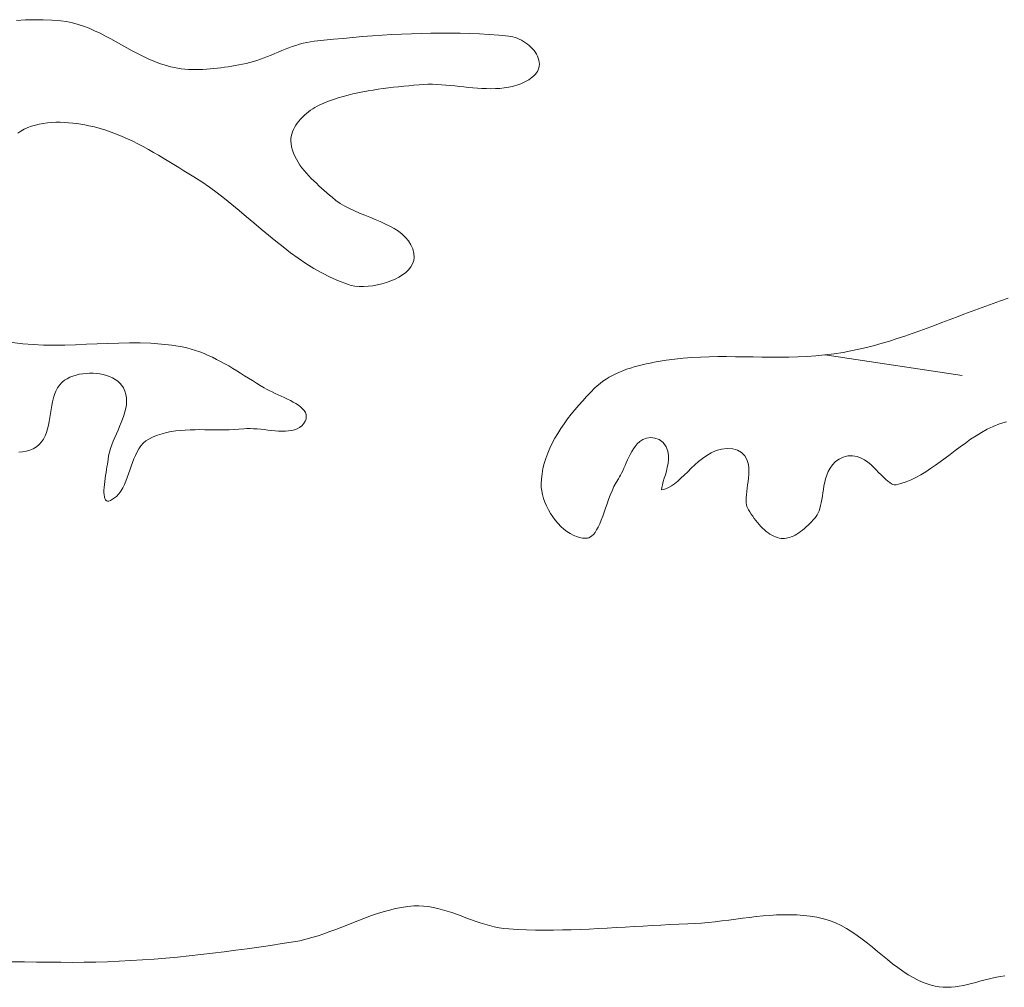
# Model space of a CAD drawing. Header units: inches. Extents: x -12 to 23, y -13.2 to 21.7.
# Tile 20 of 75: x 2.1 to 5.3, y -12.7 to -9.5. Entities that reach past the tile are written whole.
import ezdxf

# ---------------------------------------------------------------- set-up
doc = ezdxf.new("R2010")
doc.units = ezdxf.units.IN
doc.header["$MEASUREMENT"] = 0
doc.layers.get('0').update_dxf_attribs({"lineweight": 0})

msp = doc.modelspace()

# ---------------------------------------------------------------- linework, layer by layer
at = {"color": 7, "linetype": 'Continuous', "lineweight": 0}
for p, q in [((5.2745, -10.4655), (5.2504, -10.4742)), ((5.2991, -10.4569), (5.2745, -10.4655)), ((5.3238, -10.4482), (5.2991, -10.4569)), ((5.1782, -10.5012), (5.154, -10.5104)), ((5.2023, -10.492), (5.1782, -10.5012)), ((5.2264, -10.483), (5.2023, -10.492)), ((5.2504, -10.4742), (5.2264, -10.483)), ((5.1056, -10.529), (5.0812, -10.5382)), ((5.1298, -10.5197), (5.1056, -10.529)), ((5.154, -10.5104), (5.1298, -10.5197)), ((5.0076, -10.5651), (4.9829, -10.5736)), ((5.0323, -10.5563), (5.0076, -10.5651)), ((5.0568, -10.5473), (5.0323, -10.5563)), ((5.0812, -10.5382), (5.0568, -10.5473)), ((4.9077, -10.5973), (4.8824, -10.6044)), ((4.9329, -10.5898), (4.9077, -10.5973)), ((4.958, -10.5818), (4.9329, -10.5898)), ((4.9829, -10.5736), (4.958, -10.5818)), ((4.779, -10.6275), (4.7492, -10.6321)), ((4.8052, -10.6226), (4.779, -10.6275)), ((4.8311, -10.6171), (4.8052, -10.6226)), ((4.8569, -10.611), (4.8311, -10.6171)), ((4.8824, -10.6044), (4.8569, -10.611)), ((4.142, -10.6623), (4.1288, -10.6651)), ((4.1553, -10.6597), (4.142, -10.6623)), ((4.1686, -10.6573), (4.1553, -10.6597)), ((4.1819, -10.655), (4.1686, -10.6573)), ((4.195, -10.653), (4.1819, -10.655)), ((4.2231, -10.6492), (4.195, -10.653)), ((4.2512, -10.6463), (4.2231, -10.6492)), ((4.2795, -10.6441), (4.2512, -10.6463)), ((4.308, -10.6426), (4.2795, -10.6441)), ((4.3366, -10.6417), (4.308, -10.6426)), ((4.3654, -10.6413), (4.3366, -10.6417)), ((4.3943, -10.6412), (4.3654, -10.6413)), ((4.4234, -10.6414), (4.3943, -10.6412)), ((4.4526, -10.6417), (4.4234, -10.6414)), ((4.4819, -10.6421), (4.4526, -10.6417)), ((4.5114, -10.6426), (4.4819, -10.6421)), ((4.5409, -10.6428), (4.5114, -10.6426)), ((4.5705, -10.6429), (4.5409, -10.6428)), ((4.6001, -10.6426), (4.5705, -10.6429)), ((4.6299, -10.6418), (4.6001, -10.6426)), ((4.6597, -10.6405), (4.6299, -10.6418)), ((4.6895, -10.6385), (4.6597, -10.6405)), ((4.7194, -10.6358), (4.6895, -10.6385)), ((4.7492, -10.6321), (4.7194, -10.6358)), ((4.0404, -10.6926), (4.0288, -10.6978)), ((4.0523, -10.6877), (4.0404, -10.6926)), ((4.0645, -10.6832), (4.0523, -10.6877)), ((4.077, -10.679), (4.0645, -10.6832)), ((4.0897, -10.6751), (4.077, -10.679)), ((4.1026, -10.6715), (4.0897, -10.6751)), ((4.1156, -10.6682), (4.1026, -10.6715)), ((4.1288, -10.6651), (4.1156, -10.6682)), ((3.9863, -10.7226), (3.9767, -10.7298)), ((3.9963, -10.7158), (3.9863, -10.7226)), ((4.0067, -10.7094), (3.9963, -10.7158)), ((4.0176, -10.7035), (4.0067, -10.7094)), ((4.0288, -10.6978), (4.0176, -10.7035)), ((3.9457, -10.7591), (3.9324, -10.773)), ((3.9588, -10.7458), (3.9457, -10.7591)), ((3.9676, -10.7375), (3.9588, -10.7458)), ((3.9767, -10.7298), (3.9676, -10.7375)), ((3.9193, -10.7872), (3.9064, -10.8017)), ((3.9324, -10.773), (3.9193, -10.7872)), ((3.8938, -10.8166), (3.8815, -10.8317)), ((3.9064, -10.8017), (3.8938, -10.8166)), ((3.8697, -10.8471), (3.8583, -10.8628)), ((3.8815, -10.8317), (3.8697, -10.8471)), ((5.3068, -10.8595), (5.3184, -10.8569)), ((3.8475, -10.8786), (3.8372, -10.8947)), ((3.8583, -10.8628), (3.8475, -10.8786)), ((5.2181, -10.9028), (5.2364, -10.8917)), ((5.2364, -10.8917), (5.2554, -10.8813)), ((5.2554, -10.8813), (5.2749, -10.8718)), ((5.2749, -10.8718), (5.2954, -10.8632)), ((5.2954, -10.8632), (5.3068, -10.8595)), ((3.8277, -10.911), (3.8189, -10.9274)), ((3.8372, -10.8947), (3.8277, -10.911)), ((4.0996, -10.9295), (4.1079, -10.9218)), ((4.1079, -10.9218), (4.118, -10.9151)), ((4.118, -10.9151), (4.1302, -10.9103)), ((4.1302, -10.9103), (4.1438, -10.9085)), ((4.1438, -10.9085), (4.1577, -10.9103)), ((4.1577, -10.9103), (4.1715, -10.9154)), ((4.1715, -10.9154), (4.1853, -10.9252)), ((5.1829, -10.9267), (5.2003, -10.9145)), ((5.2003, -10.9145), (5.2181, -10.9028)), ((3.811, -10.9439), (3.8038, -10.9606)), ((3.8189, -10.9274), (3.811, -10.9439)), ((4.0763, -10.9642), (4.0813, -10.9551)), ((4.0813, -10.9551), (4.0866, -10.9462)), ((4.0866, -10.9462), (4.0927, -10.9377)), ((4.0927, -10.9377), (4.0996, -10.9295)), ((4.1853, -10.9252), (4.1955, -10.9389)), ((4.1955, -10.9389), (4.2009, -10.9537)), ((4.2009, -10.9537), (4.2029, -10.9679)), ((4.3441, -10.9589), (4.3601, -10.9518)), ((4.3601, -10.9518), (4.3774, -10.9469)), ((4.3774, -10.9469), (4.3959, -10.9448)), ((4.3959, -10.9448), (4.4154, -10.9461)), ((4.4154, -10.9461), (4.4303, -10.9501)), ((4.4303, -10.9501), (4.444, -10.958)), ((5.1327, -10.9641), (5.1492, -10.9516)), ((5.1492, -10.9516), (5.1659, -10.939)), ((5.1659, -10.939), (5.1829, -10.9267)), ((3.7977, -10.9774), (3.7924, -10.9942)), ((3.8038, -10.9606), (3.7977, -10.9774)), ((4.0633, -10.992), (4.0674, -10.9827)), ((4.0674, -10.9827), (4.0718, -10.9734)), ((4.0718, -10.9734), (4.0763, -10.9642)), ((4.2027, -10.9814), (4.2011, -10.9944)), ((4.2029, -10.9679), (4.2027, -10.9814)), ((4.2897, -10.9989), (4.3022, -10.9879)), ((4.3022, -10.9879), (4.3153, -10.9773)), ((4.3153, -10.9773), (4.3292, -10.9675)), ((4.3292, -10.9675), (4.3441, -10.9589)), ((4.444, -10.958), (4.4547, -10.969)), ((4.4547, -10.969), (4.4617, -10.9816)), ((4.4617, -10.9816), (4.4657, -10.9942)), ((4.7441, -10.9983), (4.754, -10.9882)), ((4.754, -10.9882), (4.7659, -10.9797)), ((4.7659, -10.9797), (4.7799, -10.973)), ((4.7799, -10.973), (4.7951, -10.969)), ((4.7951, -10.969), (4.8107, -10.9685)), ((4.8107, -10.9685), (4.8253, -10.9712)), ((4.8253, -10.9712), (4.8385, -10.9762)), ((4.8385, -10.9762), (4.8502, -10.9827)), ((4.8502, -10.9827), (4.8608, -10.9901)), ((5.0842, -11.0002), (5.1002, -10.9885)), ((5.1002, -10.9885), (5.1164, -10.9764)), ((5.1164, -10.9764), (5.1327, -10.9641)), ((3.7882, -11.0111), (3.7851, -11.028)), ((3.7924, -10.9942), (3.7882, -11.0111)), ((4.048, -11.026), (4.0517, -11.0182)), ((4.0517, -11.0182), (4.0554, -11.0099)), ((4.0554, -11.0099), (4.0593, -11.001)), ((4.0593, -11.001), (4.0633, -10.992)), ((4.1956, -11.0194), (4.1923, -11.0315)), ((4.1986, -11.007), (4.1956, -11.0194)), ((4.2011, -10.9944), (4.1986, -11.007)), ((4.2548, -11.0325), (4.2661, -11.0215)), ((4.2661, -11.0215), (4.2777, -11.0102)), ((4.2777, -11.0102), (4.2897, -10.9989)), ((4.4657, -10.9942), (4.4676, -11.0065)), ((4.4676, -11.0065), (4.4681, -11.0184)), ((4.4681, -11.0184), (4.4677, -11.0302)), ((4.7252, -11.0326), (4.73, -11.0209)), ((4.73, -11.0209), (4.7362, -11.0093)), ((4.7362, -11.0093), (4.7441, -10.9983)), ((4.8608, -10.9901), (4.8705, -10.9982)), ((4.8705, -10.9982), (4.8796, -11.0066)), ((4.8796, -11.0066), (4.8883, -11.0151)), ((4.8883, -11.0151), (4.8966, -11.0236)), ((5.036, -11.0315), (5.0521, -11.0218)), ((5.0521, -11.0218), (5.0681, -11.0114)), ((5.0681, -11.0114), (5.0842, -11.0002)), ((3.7831, -11.045), (3.7822, -11.0619)), ((3.7851, -11.028), (3.7831, -11.045)), ((4.0298, -11.0568), (4.0373, -11.0449)), ((4.0373, -11.0449), (4.0411, -11.0389)), ((4.0411, -11.0389), (4.0445, -11.033)), ((4.0445, -11.033), (4.048, -11.026)), ((4.1856, -11.0543), (4.1828, -11.0647)), ((4.1889, -11.0432), (4.1856, -11.0543)), ((4.1923, -11.0315), (4.1889, -11.0432)), ((4.2225, -11.061), (4.233, -11.0525)), ((4.233, -11.0525), (4.2437, -11.0429)), ((4.2437, -11.0429), (4.2548, -11.0325)), ((4.4654, -11.0534), (4.4639, -11.0649)), ((4.4668, -11.0419), (4.4654, -11.0534)), ((4.4677, -11.0302), (4.4668, -11.0419)), ((4.7185, -11.0563), (4.7215, -11.0445)), ((4.7215, -11.0445), (4.7252, -11.0326)), ((4.8966, -11.0236), (4.9045, -11.0318)), ((4.9045, -11.0318), (4.9122, -11.0396)), ((4.9122, -11.0396), (4.9196, -11.0466)), ((4.9196, -11.0466), (4.9266, -11.0527)), ((4.9266, -11.0527), (4.9331, -11.0576)), ((4.987, -11.0549), (5.0035, -11.0482)), ((5.0035, -11.0482), (5.0198, -11.0404)), ((5.0198, -11.0404), (5.036, -11.0315)), ((3.7822, -11.0619), (3.7826, -11.0733)), ((3.7826, -11.0733), (3.784, -11.085)), ((3.784, -11.085), (3.7864, -11.0971)), ((4.0103, -11.0985), (4.0162, -11.0843)), ((4.0162, -11.0843), (4.0226, -11.0703)), ((4.0226, -11.0703), (4.0298, -11.0568)), ((4.1806, -11.0739), (4.1792, -11.0813)), ((4.1792, -11.0813), (4.1854, -11.0805)), ((4.1828, -11.0647), (4.1806, -11.0739)), ((4.1854, -11.0805), (4.1938, -11.078)), ((4.1938, -11.078), (4.2028, -11.0739)), ((4.2028, -11.0739), (4.2124, -11.0682)), ((4.2124, -11.0682), (4.2225, -11.061)), ((4.4624, -11.0762), (4.461, -11.0871)), ((4.4639, -11.0649), (4.4624, -11.0762)), ((4.7124, -11.0914), (4.7141, -11.0798)), ((4.7141, -11.0798), (4.7161, -11.0682)), ((4.7161, -11.0682), (4.7185, -11.0563)), ((4.9331, -11.0576), (4.9388, -11.0613)), ((4.9388, -11.0613), (4.9437, -11.0636)), ((4.9437, -11.0636), (4.9474, -11.0647)), ((4.9474, -11.0647), (4.9504, -11.065)), ((4.9504, -11.065), (4.9542, -11.0646)), ((4.9542, -11.0646), (4.9703, -11.0605)), ((4.9703, -11.0605), (4.987, -11.0549)), ((3.7864, -11.0971), (3.7899, -11.1095)), ((3.7899, -11.1095), (3.7943, -11.1221)), ((3.9998, -11.1273), (4.0049, -11.1129)), ((4.0049, -11.1129), (4.0103, -11.0985)), ((4.4592, -11.1074), (4.459, -11.1164)), ((4.459, -11.1164), (4.4594, -11.1244)), ((4.4599, -11.0976), (4.4592, -11.1074)), ((4.461, -11.0871), (4.4599, -11.0976)), ((4.7071, -11.1238), (4.709, -11.1135)), ((4.709, -11.1135), (4.7107, -11.1026)), ((4.7107, -11.1026), (4.7124, -11.0914)), ((3.7943, -11.1221), (3.7997, -11.1347)), ((3.7997, -11.1347), (3.8059, -11.1471)), ((3.8059, -11.1471), (3.8129, -11.1593)), ((3.9901, -11.1554), (3.9949, -11.1415)), ((3.9949, -11.1415), (3.9998, -11.1273)), ((4.4594, -11.1244), (4.4603, -11.1309)), ((4.4603, -11.1309), (4.4616, -11.136)), ((4.4616, -11.136), (4.4637, -11.1407)), ((4.4637, -11.1407), (4.4672, -11.147)), ((4.4672, -11.147), (4.4715, -11.1543)), ((4.6971, -11.1577), (4.7001, -11.1506)), ((4.7001, -11.1506), (4.7027, -11.1425)), ((4.7027, -11.1425), (4.7051, -11.1336)), ((4.7051, -11.1336), (4.7071, -11.1238)), ((3.8129, -11.1593), (3.8207, -11.171)), ((3.8207, -11.171), (3.8291, -11.1822)), ((3.8291, -11.1822), (3.8381, -11.1928)), ((3.9756, -11.1935), (3.9805, -11.1816)), ((3.9805, -11.1816), (3.9854, -11.1688)), ((3.9854, -11.1688), (3.9901, -11.1554)), ((4.4715, -11.1543), (4.4761, -11.1616)), ((4.4761, -11.1616), (4.4808, -11.1689)), ((4.4808, -11.1689), (4.4858, -11.176)), ((4.4858, -11.176), (4.491, -11.183)), ((4.491, -11.183), (4.4964, -11.1897)), ((4.6747, -11.1867), (4.6802, -11.1807)), ((4.6802, -11.1807), (4.6854, -11.1747)), ((4.6854, -11.1747), (4.6898, -11.1694)), ((4.6898, -11.1694), (4.6938, -11.1636)), ((4.6938, -11.1636), (4.6971, -11.1577)), ((3.8381, -11.1928), (3.8475, -11.2025)), ((3.8475, -11.2025), (3.8574, -11.2114)), ((3.8574, -11.2114), (3.8675, -11.2192)), ((3.9601, -11.2221), (3.9654, -11.2139)), ((3.9654, -11.2139), (3.9706, -11.2043)), ((3.9706, -11.2043), (3.9756, -11.1935)), ((4.4964, -11.1897), (4.5019, -11.1962)), ((4.5019, -11.1962), (4.5076, -11.2025)), ((4.5076, -11.2025), (4.5134, -11.2084)), ((4.5134, -11.2084), (4.5194, -11.2139)), ((4.5194, -11.2139), (4.5254, -11.219)), ((4.6391, -11.219), (4.6453, -11.2143)), ((4.6453, -11.2143), (4.6514, -11.2092)), ((4.6514, -11.2092), (4.6575, -11.2039)), ((4.6575, -11.2039), (4.6634, -11.1983)), ((4.6634, -11.1983), (4.6691, -11.1926)), ((4.6691, -11.1926), (4.6747, -11.1867)), ((3.8675, -11.2192), (3.8778, -11.226)), ((3.8778, -11.226), (3.8881, -11.2316)), ((3.8881, -11.2316), (3.8984, -11.236)), ((3.8984, -11.236), (3.9086, -11.2391)), ((3.9086, -11.2391), (3.9186, -11.241)), ((3.9186, -11.241), (3.9281, -11.2416)), ((3.9281, -11.2416), (3.9348, -11.241)), ((3.9348, -11.241), (3.9401, -11.2395)), ((3.9401, -11.2395), (3.945, -11.2372)), ((3.945, -11.2372), (3.9498, -11.2336)), ((3.9498, -11.2336), (3.9549, -11.2287)), ((3.9549, -11.2287), (3.9601, -11.2221)), ((4.5254, -11.219), (4.5315, -11.2236)), ((4.5315, -11.2236), (4.5376, -11.2278)), ((4.5376, -11.2278), (4.5438, -11.2314)), ((4.5438, -11.2314), (4.55, -11.2346)), ((4.55, -11.2346), (4.5561, -11.2372)), ((4.5561, -11.2372), (4.5623, -11.2393)), ((4.5623, -11.2393), (4.5685, -11.2409)), ((4.5685, -11.2409), (4.5746, -11.2419)), ((4.5746, -11.2419), (4.58, -11.2423)), ((4.58, -11.2423), (4.5853, -11.2422)), ((4.5853, -11.2422), (4.5908, -11.2415)), ((4.5908, -11.2415), (4.5964, -11.2404)), ((4.5964, -11.2404), (4.6022, -11.2388)), ((4.6022, -11.2388), (4.6082, -11.2367)), ((4.6082, -11.2367), (4.6142, -11.2341)), ((4.6142, -11.2341), (4.6204, -11.231)), ((4.6204, -11.231), (4.6266, -11.2274)), ((4.6266, -11.2274), (4.6329, -11.2234)), ((4.6329, -11.2234), (4.6391, -11.219))]:
    msp.add_line(p, q, dxfattribs=at)
at = {"color": 30, "linetype": 'Continuous', "lineweight": 0, "true_color": 0xff7e00}
msp.add_line((4.7194, -10.6358), (5.1719, -10.7034), dxfattribs=at)
at = {"color": 7, "linetype": 'Continuous', "lineweight": 0}
for points in [[(2.0538, -9.9033), (2.0642, -9.8962), (2.0753, -9.8899), (2.087, -9.8845), (2.0992, -9.8799), (2.1119, -9.8761), (2.1249, -9.873), (2.1382, -9.8706), (2.1519, -9.8688), (2.1657, -9.8677), (2.1796, -9.8671), (2.1936, -9.867), (2.2077, -9.8675), (2.2216, -9.8684), (2.2355, -9.8697), (2.2492, -9.8713), (2.2626, -9.8734), (2.2758, -9.8756), (2.2886, -9.8782), (2.3073, -9.8825), (2.3259, -9.8876), (2.3442, -9.8932), (2.3624, -9.8995), (2.3804, -9.9064), (2.3982, -9.9137), (2.4158, -9.9215), (2.4333, -9.9298), (2.4507, -9.9385), (2.4679, -9.9475), (2.4851, -9.9568), (2.502, -9.9663), (2.5189, -9.9761), (2.5357, -9.9861), (2.5525, -9.9962), (2.5691, -10.0064), (2.5857, -10.0166), (2.6022, -10.0269), (2.6187, -10.0371), (2.6351, -10.0473), (2.6612, -10.064), (2.6868, -10.0816), (2.712, -10.1), (2.7367, -10.1191), (2.7612, -10.1387), (2.7854, -10.1587), (2.8095, -10.1789), (2.8335, -10.1993), (2.8575, -10.2196), (2.8816, -10.2398), (2.9058, -10.2596), (2.9303, -10.279), (2.955, -10.2979), (2.9801, -10.316), (3.0056, -10.3333), (3.0316, -10.3496), (3.0583, -10.3648), (3.0855, -10.3787), (3.1135, -10.3913), (3.1423, -10.4023), (3.1543, -10.4057), (3.1674, -10.408), (3.1813, -10.4093), (3.1958, -10.4096), (3.2108, -10.4088), (3.226, -10.4071), (3.2414, -10.4045), (3.2566, -10.4009), (3.2716, -10.3965), (3.286, -10.3913), (3.2998, -10.3853), (3.3127, -10.3785), (3.3246, -10.371), (3.3352, -10.3628), (3.3444, -10.354), (3.3519, -10.3445), (3.3577, -10.3344), (3.3614, -10.3237), (3.363, -10.3125), (3.3621, -10.3008), (3.3582, -10.2854), (3.3521, -10.2714), (3.3442, -10.2587), (3.3345, -10.2471), (3.3233, -10.2366), (3.3107, -10.227), (3.2969, -10.2181), (3.2822, -10.2099), (3.2665, -10.2022), (3.2503, -10.1948), (3.2336, -10.1878), (3.2166, -10.1808), (3.1994, -10.1739), (3.1824, -10.1669), (3.1656, -10.1596), (3.1492, -10.1519), (3.1335, -10.1437), (3.1185, -10.1349), (3.1045, -10.1253), (3.0916, -10.1149), (3.0832, -10.1074), (3.066, -10.0922), (3.0573, -10.0844), (3.0485, -10.0766), (3.0399, -10.0686), (3.0314, -10.0604), (3.023, -10.0522), (3.0149, -10.0437), (3.007, -10.0351), (2.9995, -10.0264), (2.9924, -10.0174), (2.9858, -10.0082), (2.9796, -9.9988), (2.974, -9.9892), (2.969, -9.9794), (2.9647, -9.9693), (2.9611, -9.9589), (2.9583, -9.9483), (2.9564, -9.9374), (2.9557, -9.9296), (2.9559, -9.9218), (2.9569, -9.914), (2.9587, -9.9063), (2.9612, -9.8987), (2.9643, -9.8912), (2.968, -9.8838), (2.9723, -9.8766), (2.977, -9.8696), (2.9823, -9.8627), (2.988, -9.8561), (2.994, -9.8497), (3.0003, -9.8436), (3.0069, -9.8378), (3.0137, -9.8323), (3.0207, -9.8272), (3.0278, -9.8224), (3.035, -9.818), (3.0422, -9.8141), (3.0493, -9.8106), (3.0647, -9.8038), (3.0803, -9.7976), (3.0961, -9.7918), (3.112, -9.7865), (3.1281, -9.7817), (3.1444, -9.7773), (3.1608, -9.7732), (3.1773, -9.7696), (3.1938, -9.7662), (3.2105, -9.7631), (3.2273, -9.7603), (3.2441, -9.7578), (3.2609, -9.7555), (3.2778, -9.7533), (3.2947, -9.7514), (3.3116, -9.7495), (3.3285, -9.7478), (3.3454, -9.7461), (3.3622, -9.7445), (3.379, -9.7429), (3.3938, -9.7419), (3.4085, -9.7414), (3.4233, -9.7414), (3.4382, -9.7418), (3.453, -9.7427), (3.4679, -9.7438), (3.4827, -9.7452), (3.4976, -9.7467), (3.5124, -9.7483), (3.5273, -9.7499), (3.5422, -9.7515), (3.557, -9.7529), (3.5718, -9.7541), (3.5866, -9.7551), (3.6014, -9.7558), (3.6162, -9.756), (3.6309, -9.7557), (3.6456, -9.7549), (3.6603, -9.7535), (3.6749, -9.7514), (3.6812, -9.7502), (3.6878, -9.7487), (3.6946, -9.7469), (3.7014, -9.7448), (3.7083, -9.7425), (3.7152, -9.7398), (3.7219, -9.7369), (3.7286, -9.7337), (3.735, -9.7303), (3.7412, -9.7265), (3.7471, -9.7226), (3.7526, -9.7183), (3.7577, -9.7138), (3.7623, -9.709), (3.7663, -9.704), (3.7698, -9.6988), (3.7725, -9.6933), (3.7746, -9.6875), (3.7759, -9.6815), (3.7763, -9.6753), (3.7759, -9.6685), (3.7747, -9.6617), (3.7728, -9.655), (3.7701, -9.6485), (3.7669, -9.6421), (3.763, -9.6359), (3.7586, -9.6299), (3.7537, -9.6241), (3.7484, -9.6186), (3.7427, -9.6134), (3.7366, -9.6085), (3.7303, -9.6039), (3.7237, -9.5996), (3.7169, -9.5958), (3.71, -9.5924), (3.7029, -9.5894), (3.6959, -9.5869), (3.6888, -9.5848), (3.6818, -9.5833), (3.6749, -9.5823), (3.6429, -9.5793), (3.6108, -9.5769), (3.5788, -9.575), (3.5467, -9.5736), (3.5145, -9.5726), (3.4824, -9.5721), (3.4502, -9.572), (3.418, -9.5724), (3.3858, -9.5731), (3.3536, -9.5742), (3.3214, -9.5756), (3.2892, -9.5773), (3.257, -9.5793), (3.2249, -9.5815), (3.1927, -9.584), (3.1606, -9.5867), (3.1285, -9.5896), (3.0964, -9.5927), (3.0644, -9.5959), (3.0324, -9.5992), (3.0201, -9.6009), (3.008, -9.6031), (2.9959, -9.6059), (2.984, -9.6091), (2.9722, -9.6128), (2.9604, -9.6168), (2.9487, -9.6211), (2.937, -9.6256), (2.9254, -9.6303), (2.9138, -9.6351), (2.9022, -9.6399), (2.8906, -9.6448), (2.8789, -9.6495), (2.8673, -9.6541), (2.8556, -9.6585), (2.8438, -9.6626), (2.8319, -9.6665), (2.82, -9.6699), (2.8079, -9.6729), (2.7958, -9.6753), (2.7841, -9.6774), (2.7723, -9.6794), (2.7605, -9.6814), (2.7487, -9.6833), (2.7368, -9.6851), (2.7249, -9.6867), (2.7129, -9.6882), (2.701, -9.6896), (2.689, -9.6907), (2.6771, -9.6916), (2.6651, -9.6923), (2.6532, -9.6927), (2.6413, -9.6929), (2.6294, -9.6927), (2.6175, -9.6922), (2.6057, -9.6913), (2.594, -9.69), (2.5823, -9.6884), (2.5706, -9.6863), (2.5591, -9.6838), (2.5401, -9.6786), (2.5214, -9.6724), (2.503, -9.6653), (2.4848, -9.6574), (2.4668, -9.6489), (2.4489, -9.6398), (2.4312, -9.6304), (2.4136, -9.6207), (2.396, -9.6109), (2.3784, -9.601), (2.3609, -9.5913), (2.3432, -9.5819), (2.3255, -9.5729), (2.3076, -9.5644), (2.2896, -9.5565), (2.2713, -9.5494), (2.2528, -9.5433), (2.2341, -9.5382), (2.215, -9.5342), (2.1956, -9.5316), (2.1664, -9.5293), (2.1373, -9.5281), (2.1081, -9.5279), (2.0789, -9.5286), (2.0498, -9.5302)], [(2.057, -10.957), (2.0695, -10.9559), (2.0816, -10.9536), (2.0933, -10.9502), (2.1045, -10.9454), (2.1153, -10.939), (2.1244, -10.9317), (2.1321, -10.9232), (2.1385, -10.9137), (2.1439, -10.9032), (2.1483, -10.892), (2.1519, -10.8802), (2.1549, -10.8679), (2.1574, -10.8551), (2.1596, -10.8422), (2.1617, -10.829), (2.1638, -10.8159), (2.166, -10.803), (2.1685, -10.7902), (2.1715, -10.7779), (2.1752, -10.7661), (2.1796, -10.7549), (2.185, -10.7445), (2.1914, -10.735), (2.1991, -10.7266), (2.2083, -10.7193), (2.2168, -10.7141), (2.226, -10.7095), (2.2359, -10.7056), (2.2463, -10.7023), (2.2571, -10.6997), (2.2682, -10.6978), (2.2796, -10.6965), (2.291, -10.6959), (2.3026, -10.696), (2.314, -10.6967), (2.3253, -10.6982), (2.3363, -10.7004), (2.3469, -10.7033), (2.3571, -10.707), (2.3667, -10.7113), (2.3756, -10.7165), (2.3838, -10.7224), (2.3911, -10.729), (2.3974, -10.7364), (2.4027, -10.7446), (2.4076, -10.7553), (2.4109, -10.7663), (2.4127, -10.7774), (2.4132, -10.7887), (2.4124, -10.8002), (2.4106, -10.8118), (2.4078, -10.8235), (2.4042, -10.8354), (2.4, -10.8474), (2.3953, -10.8594), (2.3902, -10.8716), (2.3849, -10.8837), (2.3796, -10.896), (2.3743, -10.9082), (2.3692, -10.9205), (2.3645, -10.9327), (2.3602, -10.9449), (2.3567, -10.9571), (2.3538, -10.9692), (2.352, -10.9813), (2.3511, -10.9885), (2.3499, -10.9966), (2.3485, -11.0053), (2.347, -11.0146), (2.3455, -11.0242), (2.3439, -11.0341), (2.3424, -11.0442), (2.3411, -11.0541), (2.34, -11.0639), (2.3391, -11.0733), (2.3386, -11.0823), (2.3385, -11.0906), (2.3389, -11.0981), (2.3398, -11.1047), (2.3413, -11.1103), (2.3435, -11.1146), (2.3465, -11.1175), (2.3502, -11.1189), (2.3549, -11.1186), (2.3604, -11.1166), (2.3705, -11.1105), (2.3794, -11.1032), (2.3873, -11.0948), (2.3943, -11.0854), (2.4005, -11.0751), (2.406, -11.0642), (2.411, -11.0526), (2.4156, -11.0406), (2.42, -11.0284), (2.4242, -11.0159), (2.4285, -11.0035), (2.4328, -10.9912), (2.4374, -10.9791), (2.4423, -10.9674), (2.4478, -10.9563), (2.4539, -10.9459), (2.4608, -10.9363), (2.4685, -10.9276), (2.4773, -10.92), (2.4872, -10.9137), (2.5012, -10.9068), (2.5156, -10.901), (2.5303, -10.8962), (2.5452, -10.8922), (2.5604, -10.8891), (2.5758, -10.8867), (2.5914, -10.885), (2.6072, -10.8838), (2.6231, -10.883), (2.6392, -10.8826), (2.6553, -10.8825), (2.6715, -10.8826), (2.6877, -10.8828), (2.7039, -10.8831), (2.7201, -10.8832), (2.7363, -10.8832), (2.7524, -10.883), (2.7684, -10.8824), (2.7843, -10.8814), (2.8, -10.8799), (2.8104, -10.8791), (2.8213, -10.8789), (2.8326, -10.8793), (2.8442, -10.8801), (2.856, -10.8812), (2.8679, -10.8825), (2.8799, -10.8838), (2.8919, -10.8851), (2.9037, -10.8863), (2.9154, -10.8871), (2.9268, -10.8876), (2.9378, -10.8875), (2.9483, -10.8868), (2.9584, -10.8854), (2.9678, -10.8831), (2.9766, -10.8798), (2.9845, -10.8754), (2.9916, -10.8698), (2.9977, -10.8629), (3.0029, -10.8545), (3.0057, -10.8469), (3.0067, -10.8396), (3.0059, -10.8327), (3.0035, -10.826), (2.9997, -10.8197), (2.9945, -10.8135), (2.9881, -10.8077), (2.9808, -10.802), (2.9726, -10.7966), (2.9636, -10.7914), (2.9541, -10.7863), (2.9442, -10.7813), (2.934, -10.7765), (2.9237, -10.7718), (2.9134, -10.7672), (2.9033, -10.7626), (2.8935, -10.7581), (2.8842, -10.7536), (2.8755, -10.7491), (2.8676, -10.7446), (2.8547, -10.7367), (2.8417, -10.7287), (2.8288, -10.7206), (2.8158, -10.7124), (2.8029, -10.7042), (2.7898, -10.696), (2.7768, -10.688), (2.7636, -10.68), (2.7504, -10.6722), (2.7371, -10.6646), (2.7237, -10.6573), (2.7102, -10.6502), (2.6966, -10.6435), (2.6829, -10.6372), (2.669, -10.6312), (2.655, -10.6258), (2.6408, -10.6208), (2.6264, -10.6164), (2.6119, -10.6126), (2.5971, -10.6094), (2.5628, -10.6037), (2.5282, -10.5998), (2.4933, -10.5973), (2.4581, -10.596), (2.4228, -10.5958), (2.3873, -10.5964), (2.3517, -10.5975), (2.3161, -10.5989), (2.2806, -10.6005), (2.245, -10.6019), (2.2096, -10.603), (2.1744, -10.6034), (2.1393, -10.6031), (2.1045, -10.6017), (2.0701, -10.599), (2.0359, -10.5949)], [(5.3128, -12.687), (5.2992, -12.6891), (5.2855, -12.6918), (5.2718, -12.6948), (5.2581, -12.6981), (5.2444, -12.7017), (5.2308, -12.7053), (5.2171, -12.7089), (5.2035, -12.7124), (5.1899, -12.7156), (5.1763, -12.7186), (5.1628, -12.7211), (5.1493, -12.7231), (5.1359, -12.7245), (5.1225, -12.7251), (5.1092, -12.7249), (5.0959, -12.7238), (5.0827, -12.7217), (5.0696, -12.7184), (5.0499, -12.7117), (5.0309, -12.7035), (5.0124, -12.6941), (4.9944, -12.6836), (4.9768, -12.6721), (4.9596, -12.6599), (4.9426, -12.647), (4.9259, -12.6337), (4.9093, -12.6201), (4.8927, -12.6064), (4.8761, -12.5928), (4.8594, -12.5793), (4.8426, -12.5662), (4.8256, -12.5536), (4.8082, -12.5418), (4.7905, -12.5308), (4.7724, -12.5208), (4.7537, -12.512), (4.7345, -12.5046), (4.7146, -12.4986), (4.6928, -12.4938), (4.6709, -12.4901), (4.6488, -12.4875), (4.6267, -12.4859), (4.6045, -12.4851), (4.5822, -12.4852), (4.5598, -12.486), (4.5373, -12.4874), (4.5148, -12.4893), (4.4923, -12.4915), (4.4697, -12.4941), (4.4471, -12.4969), (4.4245, -12.4999), (4.4018, -12.5028), (4.3792, -12.5057), (4.3566, -12.5084), (4.334, -12.5108), (4.3115, -12.5129), (4.289, -12.5145), (4.2666, -12.5155), (4.237, -12.5166), (4.2074, -12.5179), (4.1778, -12.5194), (4.1482, -12.521), (4.1186, -12.5227), (4.089, -12.5245), (4.0594, -12.5262), (4.0298, -12.528), (4.0002, -12.5297), (3.9706, -12.5312), (3.941, -12.5327), (3.9114, -12.5339), (3.8818, -12.5349), (3.8522, -12.5357), (3.8227, -12.5361), (3.7931, -12.5362), (3.7635, -12.536), (3.734, -12.5353), (3.7044, -12.5341), (3.6749, -12.5324), (3.6589, -12.5309), (3.643, -12.5284), (3.6272, -12.5252), (3.6115, -12.5212), (3.5959, -12.5167), (3.5803, -12.5117), (3.5648, -12.5064), (3.5494, -12.5008), (3.5339, -12.4951), (3.5185, -12.4894), (3.5031, -12.4838), (3.4876, -12.4784), (3.4722, -12.4733), (3.4567, -12.4687), (3.4411, -12.4646), (3.4255, -12.4612), (3.4098, -12.4585), (3.394, -12.4568), (3.3781, -12.456), (3.3621, -12.4564), (3.3415, -12.4582), (3.3211, -12.4611), (3.301, -12.465), (3.2809, -12.4697), (3.261, -12.4753), (3.2413, -12.4814), (3.2216, -12.4882), (3.202, -12.4953), (3.1824, -12.5028), (3.1629, -12.5105), (3.1434, -12.5182), (3.1239, -12.526), (3.1043, -12.5337), (3.0847, -12.5411), (3.0651, -12.5482), (3.0453, -12.5548), (3.0254, -12.5609), (3.0054, -12.5663), (2.9852, -12.571), (2.9648, -12.5747), (2.9267, -12.5807), (2.8885, -12.5865), (2.8502, -12.5922), (2.8119, -12.5976), (2.7736, -12.6029), (2.7352, -12.6078), (2.6968, -12.6126), (2.6584, -12.617), (2.6199, -12.6212), (2.5814, -12.625), (2.5429, -12.6285), (2.5043, -12.6317), (2.4658, -12.6345), (2.4272, -12.6369), (2.3886, -12.6389), (2.35, -12.6405), (2.3114, -12.6417), (2.2728, -12.6424), (2.2342, -12.6426), (2.1956, -12.6423), (2.1557, -12.6419), (2.1157, -12.6415), (2.0756, -12.6412), (2.0354, -12.6407)]]:
    msp.add_lwpolyline(points, dxfattribs=at)

doc.saveas('drawing.dxf')
